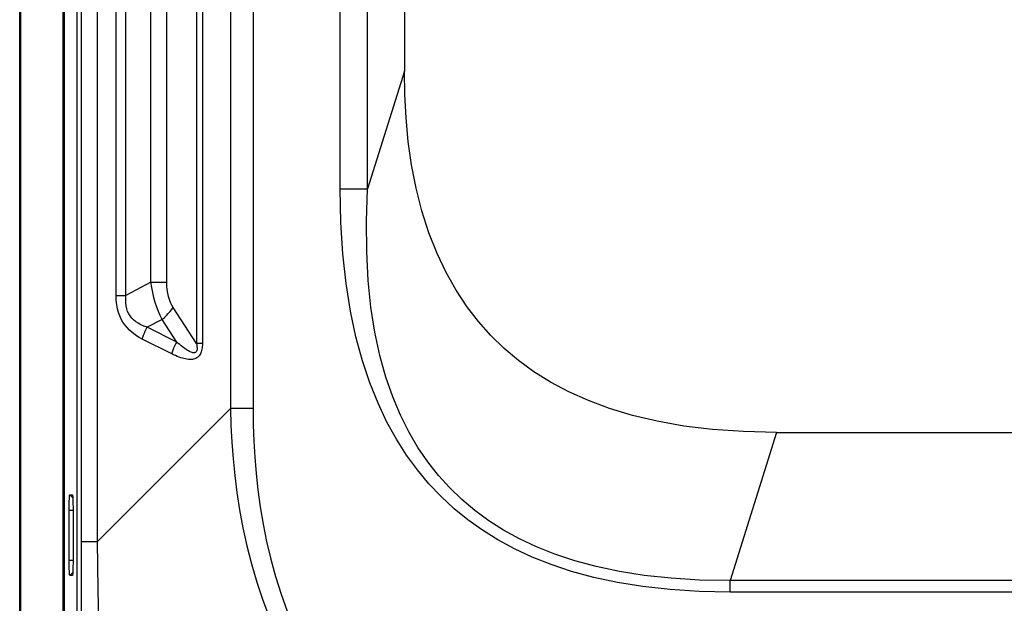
# Model space of a CAD drawing. Header units: millimetres. Extents: x 0 to 1188, y 0 to 840.
# Tile 26 of 38: x 785 to 836, y 448 to 479. Entities that reach past the tile are written whole.
import ezdxf

# ---------------------------------------------------------------- set-up
doc = ezdxf.new("R2010")
doc.units = ezdxf.units.MM
doc.header["$LTSCALE"] = 65.34
doc.layers.add('RB07W-P0100_REV1-SHAPE', color=7, linetype='CONTINUOUS')
doc.layers.add('RB07W-P0300_REV1-SHAPE', color=7, linetype='CONTINUOUS')

msp = doc.modelspace()

# ---------------------------------------------------------------- linework, layer by layer
at = {"layer": 'RB07W-P0100_REV1-SHAPE', "color": 7, "linetype": 'Continuous'}
for p, q in [((784.521921, 426.264819), (784.521921, 549.681265)), ((784.556832, 549.681264), (784.556832, 426.264819)), ((786.75208, 538.950194), (786.75208, 436.99589)), ((786.821921, 538.880352), (786.821921, 437.065732)), ((787.4924, 538.209873), (787.4924, 437.736211)), ((787.117754, 453.96738), (787.276751, 453.805483)), ((787.117754, 453.96738), (787.260065, 453.964275)), ((787.260065, 453.964275), (787.261026, 453.963785)), ((787.089616, 450.583367), (787.089616, 453.162717)), ((787.089616, 453.162717), (787.28816, 453.162717)), ((787.28816, 453.15863), (787.28816, 450.587454)), ((787.089616, 450.583367), (787.28816, 450.583367)), ((787.117754, 449.778704), (787.276754, 449.940604)), ((787.260065, 449.781809), (787.117754, 449.778704)), ((787.261038, 449.782306), (787.260065, 449.781809))]:
    msp.add_line(p, q, dxfattribs=at)
for points in [[(787.089616, 453.162717), (787.089858, 453.268118), (787.090567, 453.370384), (787.091758, 453.470503), (787.09339, 453.565512), (787.09544, 453.6531), (787.097869, 453.732312), (787.100648, 453.801777), (787.103722, 453.860432), (787.107055, 453.906935), (787.110556, 453.940751), (787.114109, 453.960777), (787.117754, 453.96738)], [(787.261026, 453.963785), (787.263745, 453.957262), (787.267315, 453.93686), (787.270811, 453.902684), (787.274128, 453.855887), (787.277186, 453.797112), (787.279952, 453.727509), (787.282376, 453.647904), (787.284424, 453.559908), (787.286047, 453.464543), (787.287227, 453.364407), (787.287927, 453.262803), (787.28816, 453.15863)], [(787.117754, 449.778704), (787.114064, 449.785581), (787.110485, 449.805871), (787.106982, 449.839964), (787.103659, 449.886691), (787.100597, 449.945397), (787.097828, 450.014931), (787.095402, 450.094457), (787.093354, 450.182373), (787.09173, 450.277668), (787.090548, 450.377737), (787.089848, 450.479269), (787.089616, 450.583367)], [(787.28816, 450.587454), (787.287918, 450.48201), (787.287209, 450.379689), (787.286019, 450.279501), (787.284388, 450.184412), (787.282339, 450.096739), (787.279912, 450.017443), (787.277136, 449.947906), (787.274066, 449.889179), (787.270739, 449.842601), (787.267246, 449.808694), (787.2637, 449.788552), (787.261038, 449.782306)]]:
    msp.add_lwpolyline(points, dxfattribs=at)
at = {"layer": 'RB07W-P0300_REV1-SHAPE', "color": 7, "linetype": 'Continuous'}
for p, q in [((787.506369, 437.750179), (787.506369, 538.195905)), ((787.731298, 451.549045), (787.731298, 524.397039)), ((788.551687, 451.549045), (788.551687, 524.397039)), ((795.447688, 517.501038), (795.447688, 458.445046)), ((796.626081, 517.501038), (796.626081, 458.445046)), ((801.145884, 469.847984), (801.145884, 517.457206)), ((802.560098, 469.847984), (802.560098, 517.457193)), ((804.474311, 515.542992), (804.474311, 475.956247)), ((793.689092, 514.128608), (793.689092, 461.817476)), ((793.998518, 514.128608), (793.998518, 461.817476)), ((789.518471, 464.304261), (789.518471, 511.641823)), ((790.033807, 464.304261), (790.033807, 511.641823)), ((791.326336, 464.991511), (791.326336, 510.954573)), ((792.151098, 464.991511), (792.151098, 510.954573)), ((804.474311, 475.956247), (802.560098, 469.847984)), ((801.145884, 469.847984), (802.560098, 469.847984)), ((791.326336, 464.991511), (790.033807, 464.304261)), ((791.326336, 464.991511), (792.151098, 464.991511)), ((789.518471, 464.304261), (790.033807, 464.304261)), ((793.689092, 461.817476), (792.486751, 463.681939)), ((791.911369, 463.070516), (791.137962, 462.659289)), ((792.672392, 461.8904), (791.911369, 463.070516)), ((792.672392, 461.8904), (791.137962, 462.659289)), ((792.406437, 461.278977), (790.872007, 462.047866)), ((793.998518, 461.817476), (793.689092, 461.817476)), ((788.551687, 451.549045), (795.447688, 458.445046)), ((796.626081, 458.445046), (795.447688, 458.445046)), ((823.773809, 457.202932), (821.365328, 449.51746)), ((823.773809, 457.202932), (945.670034, 457.202932)), ((787.731298, 451.549045), (788.551687, 451.549045)), ((821.365328, 448.919379), (821.365328, 449.51746)), ((948.078515, 449.51746), (821.365328, 449.51746)), ((948.078515, 448.919379), (821.365328, 448.919379))]:
    msp.add_line(p, q, dxfattribs=at)
for points in [[(823.773809, 457.202932), (822.061476, 457.244244), (820.459704, 457.354499), (818.971005, 457.536186), (817.587842, 457.781837), (816.306122, 458.085863), (815.118034, 458.445117), (814.014958, 458.856079), (812.995236, 459.314283), (812.057122, 459.8141), (811.192269, 460.355497), (810.394676, 460.934434), (809.655563, 461.557306), (808.96466, 462.226952), (808.320444, 462.949997), (807.717269, 463.731924), (807.15723, 464.579), (806.638522, 465.499782), (806.167202, 466.49288), (805.746577, 467.567104), (805.383097, 468.700413), (805.085699, 469.879618), (804.850227, 471.086964), (804.678025, 472.30016), (804.56153, 473.519616), (804.492736, 474.737434), (804.474311, 475.956247)], [(821.365328, 448.919379), (819.761125, 448.954743), (818.252079, 449.049852), (816.839347, 449.206969), (815.519456, 449.419301), (814.291282, 449.682146), (813.148928, 449.991492), (812.088766, 450.342266), (811.102868, 450.732952), (810.184448, 451.15993), (809.326455, 451.624434), (808.520789, 452.125733), (807.763806, 452.666102), (807.049564, 453.24676), (806.37686, 453.87015), (805.742901, 454.53758), (805.146521, 455.253666), (804.586101, 456.020061), (804.060213, 456.846967), (803.565706, 457.742339), (803.106122, 458.714571), (802.681736, 459.774412), (802.299191, 460.922756), (801.96377, 462.163258), (801.679821, 463.498389), (801.452209, 464.930453), (801.284669, 466.46361), (801.183231, 468.103403), (801.145884, 469.847984)], [(821.365328, 449.51746), (819.785879, 449.545522), (818.303143, 449.63315), (816.91746, 449.782254), (815.625615, 449.986171), (814.426407, 450.240186), (813.313935, 450.540266), (812.284582, 450.881368), (811.330431, 451.261865), (810.444895, 451.678184), (809.620968, 452.131368), (808.850926, 452.620702), (808.131193, 453.148251), (807.456228, 453.715202), (806.824933, 454.323789), (806.234844, 454.975272), (805.685011, 455.673983), (805.174202, 456.421532), (804.701386, 457.227609), (804.26427, 458.099978), (803.866581, 459.046534), (803.509415, 460.077622), (803.199126, 461.193969), (802.940962, 462.398851), (802.738704, 463.694696), (802.596792, 465.083492), (802.517766, 466.569524), (802.505801, 468.158206), (802.560098, 469.847984)], [(791.911369, 463.070516), (791.811126, 463.269445), (791.717688, 463.482488), (791.630394, 463.710097), (791.550717, 463.9499), (791.480205, 464.200276), (791.418898, 464.458836), (791.367555, 464.722443), (791.326336, 464.991511)], [(792.486751, 463.681939), (792.411182, 463.809973), (792.344429, 463.949567), (792.286069, 464.101264), (792.23737, 464.263438), (792.199492, 464.435236), (792.172342, 464.614878), (792.156247, 464.800045), (792.151098, 464.991511)], [(790.872007, 462.047866), (790.684812, 462.150336), (790.512821, 462.260929), (790.356187, 462.379901), (790.214451, 462.506482), (790.087487, 462.63991), (789.974452, 462.780415), (789.874783, 462.927195), (789.787504, 463.082579), (789.711249, 463.247562), (789.64663, 463.425357), (789.593042, 463.619466), (789.552774, 463.83001), (789.528179, 464.058436), (789.518471, 464.304261)], [(791.137962, 462.659289), (790.965489, 462.719005), (790.808494, 462.787141), (790.667282, 462.86375), (790.541289, 462.948216), (790.430317, 463.03992), (790.333583, 463.138933), (790.250425, 463.244568), (790.180183, 463.358544), (790.121533, 463.481522), (790.075467, 463.616126), (790.041656, 463.765094), (790.022365, 463.928809), (790.020072, 464.108732), (790.033807, 464.304261)], [(791.911369, 463.070516), (792.024008, 463.166935), (792.130733, 463.266325), (792.230927, 463.368113), (792.324012, 463.471711), (792.409451, 463.576521), (792.486751, 463.681939)], [(790.872007, 462.047866), (790.90781, 462.151659), (790.947197, 462.255127), (790.990046, 462.357945), (791.036221, 462.459791), (791.085578, 462.560344), (791.137962, 462.659289)], [(792.406437, 461.278977), (792.44224, 461.382771), (792.481627, 461.486239), (792.524476, 461.589057), (792.570651, 461.690902), (792.620008, 461.791455), (792.672392, 461.8904)], [(793.998518, 461.817476), (793.996996, 461.737677), (793.992185, 461.661241), (793.984115, 461.58805), (793.972696, 461.518453), (793.957857, 461.452729), (793.939574, 461.39097), (793.917849, 461.333388), (793.89254, 461.279896), (793.863572, 461.230448), (793.830744, 461.185127), (793.793976, 461.143968), (793.752833, 461.107067), (793.706787, 461.074352), (793.656045, 461.046359), (793.600323, 461.023548), (793.540559, 461.00608), (793.47754, 460.994399), (793.41144, 460.988117), (793.342735, 460.987069), (793.271313, 460.991035), (793.197216, 460.999777), (793.120458, 461.013186), (793.041084, 461.031091), (792.959042, 461.05344), (792.87435, 461.08011), (792.786837, 461.111137), (792.696357, 461.146506), (792.602851, 461.186253), (792.506197, 461.230414), (792.406437, 461.278977)], [(793.689092, 461.817476), (793.701354, 461.757378), (793.710775, 461.700823), (793.717387, 461.647719), (793.721069, 461.598355), (793.721729, 461.552966), (793.719332, 461.511627), (793.713845, 461.474499), (793.705185, 461.441559), (793.693306, 461.412795), (793.678056, 461.388331), (793.65937, 461.368218), (793.636936, 461.352658), (793.610395, 461.341758), (793.579797, 461.335864), (793.54488, 461.335407), (793.506252, 461.34023), (793.4644, 461.350427), (793.419504, 461.365655), (793.371923, 461.385643), (793.321618, 461.410257), (793.268655, 461.439306), (793.213065, 461.472701), (793.154904, 461.5103), (793.094148, 461.552078), (793.030828, 461.597937), (792.964821, 461.647955), (792.896025, 461.702167), (792.824396, 461.760617), (792.749839, 461.823366), (792.672392, 461.8904)], [(795.447688, 458.445046), (795.474107, 457.566452), (795.52046, 456.695323), (795.585603, 455.838669), (795.673063, 454.976101), (795.786153, 454.086339), (795.927156, 453.179411), (796.098639, 452.257106), (796.303016, 451.323144), (796.543561, 450.378445), (796.81999, 449.433485), (797.133123, 448.496807), (797.481399, 447.575036)], [(796.626081, 458.445046), (796.635368, 457.592241), (796.664185, 456.747187), (796.711342, 455.916403), (796.780405, 455.080333), (796.873689, 454.21832), (796.993763, 453.340192), (797.143183, 452.447639), (797.324304, 451.54442), (797.540457, 450.631481), (797.791275, 449.718957), (798.07808, 448.815194), (798.399123, 447.926502)], [(787.675213, 437.919023), (787.691362, 440.1198), (787.704862, 442.326347), (787.71578, 444.51749), (787.723916, 446.756754), (787.729066, 449.107664), (787.731298, 451.549045)], [(788.786217, 437.530941), (788.754263, 439.790488), (788.717494, 442.058777), (788.682381, 444.311544), (788.64177, 446.614974), (788.593893, 449.035742), (788.551687, 451.549045)]]:
    msp.add_lwpolyline(points, dxfattribs=at)

doc.saveas('drawing.dxf')
